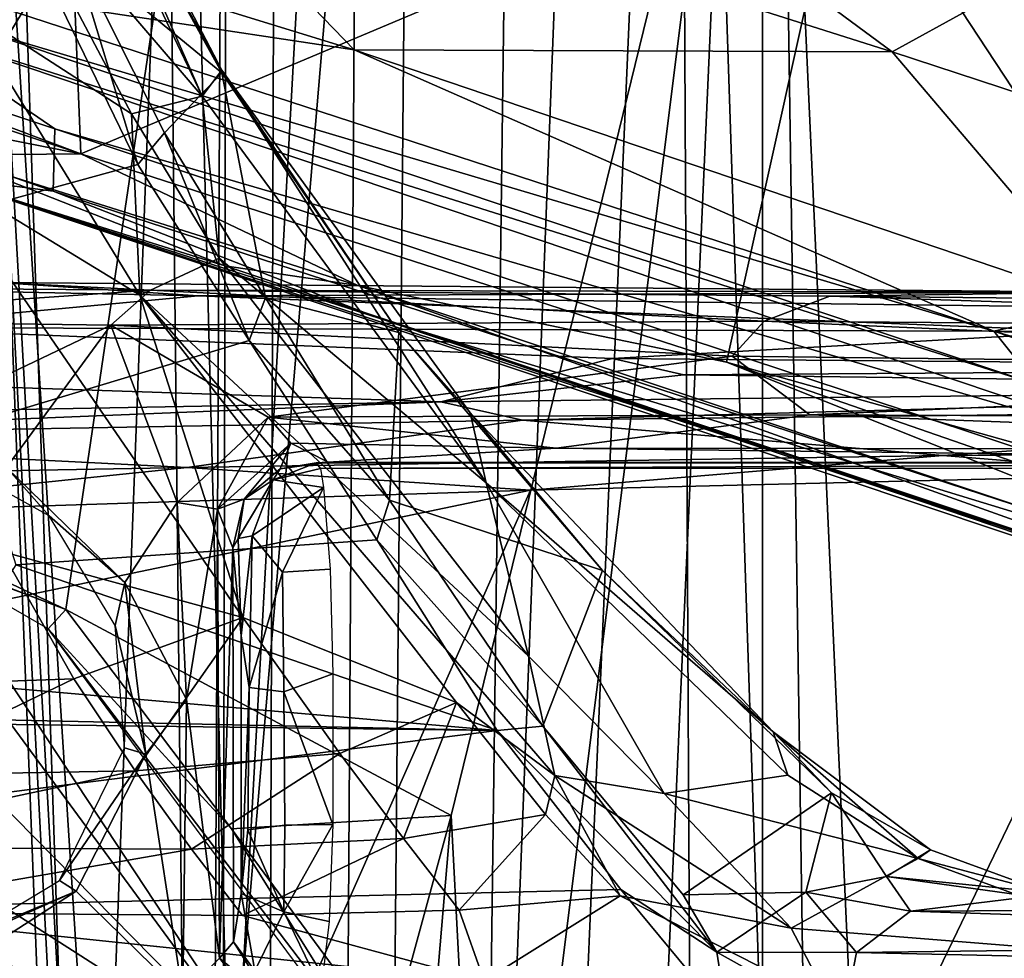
# Model space of a CAD drawing. Header units: millimetres. Extents: x -320 to 320, y -487 to 330.
# Tile 51 of 188: x -207 to -176, y 23 to 53. Entities that reach past the tile are written whole.
import ezdxf

# ---------------------------------------------------------------- set-up
doc = ezdxf.new("R2010")
doc.units = ezdxf.units.MM
doc.layers.add('Layer 01', color=7, linetype='Continuous', true_color=0x000000)

msp = doc.modelspace()

# ---------------------------------------------------------------- linework, layer by layer
at = {"layer": 'Layer 01'}
for points in [[(-170.593, -201.486, 351.382), (-186.488, 147.288, 353.781), (-171.117, 159.536, 351.447)], [(-184.011, 139.363, 341.25), (-172.537, 149.597, 339.54), (-178.942, -198.197, 340.484)], [(-178.942, -198.197, 340.484), (-172.537, 149.597, 339.54), (-162.59, 20.299, 338.126)], [(-199.836, -196.047, 355.979), (-186.488, 147.288, 353.781), (-184.718, -199.102, 353.5)], [(-198.814, 123.233, 355.793), (-186.488, 147.288, 353.781), (-199.836, -196.047, 355.979)], [(-170.593, -201.486, 351.382), (-184.718, -199.102, 353.5), (-186.488, 147.288, 353.781)], [(-181.181, 142.288, 352.958), (-194.443, -154.448, 355.064), (-177.54, -198.725, 352.408), (-167.829, 136.817, 350.981)], [(-181.181, 142.288, 352.958), (-190.711, 131.939, 354.461), (-194.443, -154.448, 355.064)], [(-183.513, -182.239, 403.945), (-167.395, 139.694, 401.441), (-183.548, 121.951, 403.943)], [(-183.513, -182.239, 403.945), (-171.92, -200.564, 402.115), (-167.395, 139.694, 401.441)], [(-184.011, 139.363, 341.25), (-178.942, -198.197, 340.484), (-196.866, -156.872, 343.298)], [(-194.212, 127.549, 342.873), (-184.011, 139.363, 341.25), (-196.866, -156.872, 343.298)], [(-167.829, 136.817, 350.981), (-177.54, -198.725, 352.408), (-162.516, 18.553, 350.245)], [(-200.645, 14.935, 356.107), (-194.443, -154.448, 355.064), (-190.711, 131.939, 354.461)], [(-200.409, 118.61, 356.072), (-200.645, 14.935, 356.107), (-190.711, 131.939, 354.461)], [(-200.391, 15.614, 343.894), (-202.913, 114.584, 344.321), (-194.212, 127.549, 342.873)], [(-194.212, 127.549, 342.873), (-196.866, -156.872, 343.298), (-200.391, 15.614, 343.894)], [(-211.616, 105.227, 358.024), (-198.814, 123.233, 355.793), (-199.836, -196.047, 355.979)], [(-183.548, 121.951, 403.943), (-196.171, 100.584, 406.071), (-198.07, -194.898, 406.407), (-183.513, -182.239, 403.945)], [(-205.603, 15.1, 356.966), (-204.208, 18.389, 356.723), (-200.409, 118.61, 356.072), (-208.565, 104.106, 357.487)], [(-200.409, 118.61, 356.072), (-204.208, 18.389, 356.723), (-200.909, 17.569, 356.155)], [(-200.645, 14.935, 356.107), (-200.409, 118.61, 356.072), (-200.909, 17.569, 356.155)], [(-202.913, 114.584, 344.321), (-201.888, 18.386, 344.15), (-204.936, 17.783, 344.672), (-210.257, 100.608, 345.598)], [(-201.888, 18.386, 344.15), (-202.913, 114.584, 344.321), (-200.391, 15.614, 343.894)], [(-217.36, -42.994, 359.083), (-211.616, 105.227, 358.024), (-199.836, -196.047, 355.979)], [(-209.523, 32.537, 357.657), (-205.603, 15.1, 356.966), (-208.565, 104.106, 357.487)], [(-209.547, 30.145, 345.474), (-210.257, 100.608, 345.598), (-196.866, -156.872, 343.298)], [(-196.866, -156.872, 343.298), (-210.257, 100.608, 345.598), (-205.529, 16.136, 344.773)], [(-204.936, 17.783, 344.672), (-205.529, 16.136, 344.773), (-210.257, 100.608, 345.598)], [(-198.07, -194.898, 406.407), (-196.171, 100.584, 406.071), (-208.3, 67.842, 408.242)], [(-154.838, 50.31, 95.468), (-166.554, 36.926, 94.632), (-180.947, 58.793, 91.867), (-169.167, 73.071, 92.854)], [(-209.786, 68.185, 254.739), (-201.302, 50.428, 252.568), (-207.924, 58.154, 252.307)], [(-206.957, 63.288, 254.565), (-201.302, 50.428, 252.568), (-209.786, 68.185, 254.739)], [(-198.07, -194.898, 406.407), (-208.3, 67.842, 408.242), (-216.883, -191.876, 409.861)], [(-205.881, 66.895, 87.884), (-205.148, 48.6, 88.924), (-227.905, 57.165, 84.886)], [(-205.881, 66.895, 87.884), (-180.947, 58.793, 91.867), (-205.148, 48.6, 88.924)], [(-263.293, 66.064, 83.049), (-209.621, 47.887, 90.546), (-206.019, 47.423, 96.685), (-245.792, 61.397, 93.162)], [(-226.089, 63.999, 114.423), (-221.151, 59.488, 114.858), (-196.483, 51.903, 121.517), (-203.945, 59.605, 120.905)], [(-201.302, 50.428, 252.568), (-206.957, 63.288, 254.565), (-200.677, 51.251, 253.545)], [(-205.19, 59.346, 255.478), (-200.677, 51.251, 253.545), (-206.957, 63.288, 254.565)], [(-203.945, 59.605, 120.905), (-179.432, 51.837, 126.766), (-194.945, 63.295, 123.436)], [(-172.047, 55.9, 128.684), (-194.945, 63.295, 123.436), (-179.432, 51.837, 126.766)], [(-216.371, 55.591, 341.612), (-201.471, 62.224, 338.992), (-215.639, 38.852, 341.477)], [(-205.626, 34.167, 339.708), (-215.639, 38.852, 341.477), (-201.471, 62.224, 338.992)], [(-201.471, 62.224, 338.992), (-184.971, 62.051, 336.34), (-193.403, 27.634, 337.677), (-205.626, 34.167, 339.708)], [(-193.403, 27.634, 337.677), (-184.971, 62.051, 336.34), (-192.189, 4.507, 337.477)], [(-192.189, 4.507, 337.477), (-184.971, 62.051, 336.34), (-181.902, -29.967, 335.866)], [(-174.08, 61.951, 334.71), (-167.567, -29.848, 333.778), (-181.902, -29.967, 335.866), (-184.971, 62.051, 336.34)], [(-245.792, 61.397, 93.162), (-206.019, 47.423, 96.685), (-205.971, 49.391, 107.808), (-236.729, 59.67, 101.157)], [(-236.729, 59.67, 101.157), (-205.971, 49.391, 107.808), (-210.723, 52.651, 113.873)], [(-209.657, 53.89, 116.815), (-196.483, 51.903, 121.517), (-221.151, 59.488, 114.858)], [(-200.679, 51.172, 254.975), (-205.19, 59.346, 255.478), (-205.4, 55.054, 258.699)], [(-200.679, 51.172, 254.975), (-200.677, 51.251, 253.545), (-205.19, 59.346, 255.478)], [(-196.483, 51.903, 121.517), (-179.432, 51.837, 126.766), (-203.945, 59.605, 120.905)], [(-180.947, 58.793, 91.867), (-184.678, 41.998, 92.106), (-205.148, 48.6, 88.924)], [(-166.554, 36.926, 94.632), (-184.678, 41.998, 92.106), (-180.947, 58.793, 91.867)], [(-227.905, 57.165, 84.886), (-205.148, 48.6, 88.924), (-234.932, 58.469, 83.597)], [(-234.932, 58.469, 83.597), (-205.148, 48.6, 88.924), (-214.56, 50.455, 87.774)], [(-207.924, 58.154, 252.307), (-203.541, 49.875, 251.975), (-208.938, 53.352, 252.101)], [(-201.302, 50.428, 252.568), (-203.541, 49.875, 251.975), (-207.924, 58.154, 252.307)], [(-203.34, 48.264, 259.263), (-207.682, 57.2, 259.06), (-214.62, 54.336, 255.987), (-211.349, 46.064, 256.174)], [(-203.34, 48.264, 259.263), (-205.4, 55.054, 258.699), (-207.682, 57.2, 259.06)], [(-179.432, 51.837, 126.766), (-160.176, 45.517, 131.023), (-172.047, 55.9, 128.684)], [(-203.34, 48.264, 259.263), (-202.491, 49.267, 258.976), (-205.4, 55.054, 258.699)], [(-205.4, 55.054, 258.699), (-202.491, 49.267, 258.976), (-200.679, 51.172, 254.975)], [(-208.55, 52.591, 115.967), (-176.208, 42.982, 125.334), (-209.657, 53.89, 116.815)], [(-176.208, 42.982, 125.334), (-196.483, 51.903, 121.517), (-209.657, 53.89, 116.815)], [(-209.738, 48.065, 252.414), (-208.938, 53.352, 252.101), (-203.277, 44.129, 252.925)], [(-203.541, 49.875, 251.975), (-203.277, 44.129, 252.925), (-208.938, 53.352, 252.101)], [(-208.55, 52.591, 115.967), (-210.723, 52.651, 113.873), (-174.855, 41.299, 124.186)], [(-174.855, 41.299, 124.186), (-210.723, 52.651, 113.873), (-169.616, 38.806, 123.545)], [(-210.723, 52.651, 113.873), (-205.971, 49.391, 107.808), (-169.616, 38.806, 123.545)], [(-174.855, 41.299, 124.186), (-176.208, 42.982, 125.334), (-208.55, 52.591, 115.967)], [(-179.432, 51.837, 126.766), (-196.483, 51.903, 121.517), (-172.588, 43.798, 127.203)], [(-172.588, 43.798, 127.203), (-196.483, 51.903, 121.517), (-176.208, 42.982, 125.334)], [(-179.432, 51.837, 126.766), (-172.588, 43.798, 127.203), (-160.176, 45.517, 131.023)], [(-200.677, 51.251, 253.545), (-192.3, 38.18, 253.483), (-201.302, 50.428, 252.568)], [(-195.067, 42.939, 255.354), (-200.677, 51.251, 253.545), (-200.679, 51.172, 254.975)], [(-192.801, 40.392, 254.293), (-200.677, 51.251, 253.545), (-195.067, 42.939, 255.354)], [(-200.677, 51.251, 253.545), (-192.801, 40.392, 254.293), (-192.3, 38.18, 253.483)], [(-202.491, 49.267, 258.976), (-199.288, 44.04, 259.324), (-200.679, 51.172, 254.975)], [(-195.067, 42.939, 255.354), (-200.679, 51.172, 254.975), (-199.288, 44.04, 259.324)], [(-214.56, 50.455, 87.774), (-205.148, 48.6, 88.924), (-209.502, 48.566, 88.683)], [(-201.302, 50.428, 252.568), (-200.756, 45.292, 252.224), (-203.541, 49.875, 251.975)], [(-201.302, 50.428, 252.568), (-192.3, 38.18, 253.483), (-200.756, 45.292, 252.224)], [(-203.277, 44.129, 252.925), (-203.541, 49.875, 251.975), (-200.756, 45.292, 252.224)], [(-162.822, 35.099, 117.858), (-205.971, 49.391, 107.808), (-206.019, 47.423, 96.685), (-164.452, 33.857, 106.407)], [(-205.971, 49.391, 107.808), (-162.822, 35.099, 117.858), (-169.616, 38.806, 123.545)], [(-199.809, 42.689, 260.179), (-202.491, 49.267, 258.976), (-203.34, 48.264, 259.263)], [(-199.809, 42.689, 260.179), (-199.288, 44.04, 259.324), (-202.491, 49.267, 258.976)], [(-209.502, 48.566, 88.683), (-200.585, 45.049, 90.951), (-209.621, 47.887, 90.546)], [(-205.148, 48.6, 88.924), (-196.36, 44.432, 90.747), (-209.502, 48.566, 88.683)], [(-196.36, 44.432, 90.747), (-200.585, 45.049, 90.951), (-209.502, 48.566, 88.683)], [(-184.678, 41.998, 92.106), (-196.36, 44.432, 90.747), (-205.148, 48.6, 88.924)], [(-208.622, 40.036, 256.958), (-199.809, 42.689, 260.179), (-203.34, 48.264, 259.263), (-211.349, 46.064, 256.174)], [(-207.653, 35.998, 252.609), (-209.738, 48.065, 252.414), (-200.007, 33.914, 254.208)], [(-203.277, 44.129, 252.925), (-200.007, 33.914, 254.208), (-209.738, 48.065, 252.414)], [(-209.621, 47.887, 90.546), (-195.668, 43.382, 94.329), (-206.019, 47.423, 96.685)], [(-139.628, 24.464, 100.531), (-195.668, 43.382, 94.329), (-209.621, 47.887, 90.546)], [(-163.059, 32.523, 96.333), (-139.628, 24.464, 100.531), (-209.621, 47.887, 90.546)], [(-200.585, 45.049, 90.951), (-163.059, 32.523, 96.333), (-209.621, 47.887, 90.546)], [(-164.452, 33.857, 106.407), (-206.019, 47.423, 96.685), (-195.668, 43.382, 94.329)], [(-203.277, 44.129, 252.925), (-200.756, 45.292, 252.224), (-190.955, 32.683, 253.646)], [(-192.3, 38.18, 253.483), (-190.955, 32.683, 253.646), (-200.756, 45.292, 252.224)], [(-196.36, 44.432, 90.747), (-163.059, 32.523, 96.333), (-200.585, 45.049, 90.951)], [(-225.93, 43.967, 324.966), (-212.221, 43.098, 327.469), (-201.431, 44.103, 318.309), (-226.666, 44.63, 320.634)], [(-207.78, 44.531, 315.874), (-226.666, 44.63, 320.634), (-201.431, 44.103, 318.309)], [(-207.78, 44.531, 315.874), (-202.938, 44.288, 313.932), (-227.114, 44.476, 319.261)], [(-202.938, 44.288, 313.932), (-216.554, 43.34, 315.681), (-227.114, 44.476, 319.261)], [(-202.938, 44.288, 313.932), (-207.78, 44.531, 315.874), (-172.346, 44.216, 310.6)], [(-172.346, 44.216, 310.6), (-207.78, 44.531, 315.874), (-201.431, 44.103, 318.309)], [(-161.797, 32.898, 95.637), (-163.059, 32.523, 96.333), (-196.36, 44.432, 90.747)], [(-161.797, 32.898, 95.637), (-196.36, 44.432, 90.747), (-184.678, 41.998, 92.106)], [(-202.938, 44.288, 313.932), (-204.197, 43.176, 313.124), (-216.554, 43.34, 315.681)], [(-212.221, 43.098, 327.469), (-173.085, 42.975, 321.558), (-201.431, 44.103, 318.309)], [(-202.938, 44.288, 313.932), (-183.482, 43.296, 310.009), (-204.197, 43.176, 313.124)], [(-193.233, 31.217, 254.475), (-203.277, 44.129, 252.925), (-190.119, 28.907, 254.351)], [(-200.007, 33.914, 254.208), (-203.277, 44.129, 252.925), (-193.233, 31.217, 254.475)], [(-203.277, 44.129, 252.925), (-190.955, 32.683, 253.646), (-190.119, 28.907, 254.351)], [(-181.401, 44.092, 310.624), (-183.482, 43.296, 310.009), (-202.938, 44.288, 313.932)], [(-181.401, 44.092, 310.624), (-202.938, 44.288, 313.932), (-172.346, 44.216, 310.6)], [(-172.346, 44.216, 310.6), (-201.431, 44.103, 318.309), (-148.762, 43.438, 312.381)], [(-148.762, 43.438, 312.381), (-201.431, 44.103, 318.309), (-173.085, 42.975, 321.558)], [(-199.809, 42.689, 260.179), (-195.363, 37.625, 260.8), (-199.288, 44.04, 259.324)], [(-199.288, 44.04, 259.324), (-195.363, 37.625, 260.8), (-195.067, 42.939, 255.354)], [(-181.401, 44.092, 310.624), (-149.07, 43.029, 306.298), (-183.482, 43.296, 310.009)], [(-181.401, 44.092, 310.624), (-172.346, 44.216, 310.6), (-151.879, 43.798, 307.428)], [(-151.879, 43.798, 307.428), (-149.07, 43.029, 306.298), (-181.401, 44.092, 310.624)], [(-176.208, 42.982, 125.334), (-137.927, 31.663, 134.595), (-172.588, 43.798, 127.203)], [(-195.668, 43.382, 94.329), (-144.695, 26.372, 102.105), (-164.452, 33.857, 106.407)], [(-195.668, 43.382, 94.329), (-139.628, 24.464, 100.531), (-144.695, 26.372, 102.105)], [(-226.889, 41.85, 335.447), (-193.731, 40.74, 335.127), (-188.293, 42.123, 328.983), (-212.221, 43.098, 327.469)], [(-211.253, 39.8, 314.546), (-216.554, 43.34, 315.681), (-204.197, 43.176, 313.124)], [(-188.293, 42.123, 328.983), (-173.085, 42.975, 321.558), (-212.221, 43.098, 327.469)], [(-211.253, 39.8, 314.546), (-204.197, 43.176, 313.124), (-207.497, 38.665, 313.782)], [(-203.748, 35.022, 313.1), (-207.497, 38.665, 313.782), (-204.197, 43.176, 313.124), (-202.096, 37.557, 312.785)], [(-183.482, 43.296, 310.009), (-184.5, 42.194, 309.896), (-204.197, 43.176, 313.124)], [(-184.5, 42.194, 309.896), (-199.208, 40.263, 312.219), (-204.197, 43.176, 313.124)], [(-199.208, 40.263, 312.219), (-202.096, 37.557, 312.785), (-204.197, 43.176, 313.124)], [(-183.482, 43.296, 310.009), (-148.991, 41.77, 305.966), (-184.5, 42.194, 309.896)], [(-183.482, 43.296, 310.009), (-149.07, 43.029, 306.298), (-148.991, 41.77, 305.966)], [(-188.61, 35.404, 256.542), (-195.067, 42.939, 255.354), (-195.363, 37.625, 260.8)], [(-188.61, 35.404, 256.542), (-192.801, 40.392, 254.293), (-195.067, 42.939, 255.354)], [(-188.293, 42.123, 328.983), (-153.923, 41.819, 325.722), (-173.085, 42.975, 321.558)], [(-130.9, 27.586, 135.014), (-137.927, 31.663, 134.595), (-176.208, 42.982, 125.334)], [(-176.208, 42.982, 125.334), (-174.855, 41.299, 124.186), (-130.787, 26.348, 133.612), (-130.9, 27.586, 135.014)], [(-208.622, 40.036, 256.958), (-207.21, 35.577, 257.607), (-195.76, 36.367, 261.707), (-199.809, 42.689, 260.179)], [(-195.363, 37.625, 260.8), (-199.809, 42.689, 260.179), (-195.76, 36.367, 261.707)], [(-182.039, 40.33, 309.667), (-199.208, 40.263, 312.219), (-184.5, 42.194, 309.896)], [(-184.5, 42.194, 309.896), (-148.991, 41.77, 305.966), (-182.039, 40.33, 309.667)], [(-193.731, 40.74, 335.127), (-226.889, 41.85, 335.447), (-235.704, 39.986, 342.846)], [(-193.731, 40.74, 335.127), (-186.029, 41.603, 331.083), (-188.293, 42.123, 328.983)], [(-186.029, 41.603, 331.083), (-153.923, 41.819, 325.722), (-188.293, 42.123, 328.983)], [(-166.554, 36.926, 94.632), (-153.794, 31.301, 96.312), (-184.678, 41.998, 92.106)], [(-161.797, 32.898, 95.637), (-184.678, 41.998, 92.106), (-153.794, 31.301, 96.312)], [(-186.029, 41.603, 331.083), (-193.731, 40.74, 335.127), (-153.823, 41.191, 329.289)], [(-153.823, 41.191, 329.289), (-153.923, 41.819, 325.722), (-186.029, 41.603, 331.083)], [(-182.039, 40.33, 309.667), (-148.991, 41.77, 305.966), (-150.93, 40.2, 306.23)], [(-191.15, 40.167, 335.7), (-153.823, 41.191, 329.289), (-193.731, 40.74, 335.127)], [(-153.823, 41.191, 329.289), (-191.15, 40.167, 335.7), (-155.596, 40.552, 330.63)], [(-193.731, 40.74, 335.127), (-235.704, 39.986, 342.846), (-221.021, 39.64, 340.922)], [(-193.731, 40.74, 335.127), (-221.021, 39.64, 340.922), (-191.15, 40.167, 335.7)], [(-200.816, 37.34, 313.108), (-202.096, 37.557, 312.785), (-199.208, 40.263, 312.219)], [(-198.492, 39.438, 312.38), (-200.816, 37.34, 313.108), (-199.208, 40.263, 312.219)], [(-190.074, 39.277, 311.18), (-199.208, 40.263, 312.219), (-182.039, 40.33, 309.667)], [(-190.074, 39.277, 311.18), (-198.492, 39.438, 312.38), (-199.208, 40.263, 312.219)], [(-183.2, 30.289, 256.478), (-192.801, 40.392, 254.293), (-188.61, 35.404, 256.542)], [(-192.801, 40.392, 254.293), (-183.2, 30.289, 256.478), (-192.3, 38.18, 253.483)], [(-155.596, 40.552, 330.63), (-191.15, 40.167, 335.7), (-177.824, 39.048, 334.166)], [(-190.074, 39.277, 311.18), (-182.039, 40.33, 309.667), (-152.149, 39.233, 306.735)], [(-152.149, 39.233, 306.735), (-182.039, 40.33, 309.667), (-150.93, 40.2, 306.23)], [(-154.234, 39.267, 330.963), (-155.596, 40.552, 330.63), (-177.824, 39.048, 334.166)], [(-201.776, 38.668, 337.951), (-191.15, 40.167, 335.7), (-221.021, 39.64, 340.922)], [(-191.15, 40.167, 335.7), (-201.776, 38.668, 337.951), (-177.824, 39.048, 334.166)], [(-224.595, 38.252, 342.076), (-201.776, 38.668, 337.951), (-221.021, 39.64, 340.922)], [(-200.816, 37.34, 313.108), (-198.492, 39.438, 312.38), (-199.966, 37.658, 314.236)], [(-198.492, 39.438, 312.38), (-198.829, 38.622, 314.012), (-199.966, 37.658, 314.236)], [(-198.492, 39.438, 312.38), (-197.307, 38.831, 313.197), (-198.829, 38.622, 314.012)], [(-197.307, 38.831, 313.197), (-198.492, 39.438, 312.38), (-190.074, 39.277, 311.18)], [(-207.497, 38.665, 313.782), (-206.145, 37.133, 314.376), (-209.659, 39.071, 315.119)], [(-177.824, 39.048, 334.166), (-201.776, 38.668, 337.951), (-190.887, 37.942, 336.142)], [(-153.102, 38.818, 307.69), (-197.307, 38.831, 313.197), (-190.074, 39.277, 311.18)], [(-177.824, 39.048, 334.166), (-190.887, 37.942, 336.142), (-170.373, 38.441, 333.11)], [(-190.074, 39.277, 311.18), (-152.149, 39.233, 306.735), (-153.102, 38.818, 307.69)], [(-148.578, 39.209, 330.251), (-154.234, 39.267, 330.963), (-177.824, 39.048, 334.166)], [(-170.373, 38.441, 333.11), (-148.578, 39.209, 330.251), (-177.824, 39.048, 334.166)], [(-212.093, 36.649, 340.875), (-215.639, 38.852, 341.477), (-205.626, 34.167, 339.708)], [(-197.682, 38.812, 314.392), (-197.553, 38.632, 324.621), (-199.053, 38.274, 325.456)], [(-199.053, 38.274, 325.456), (-198.829, 38.622, 314.012), (-197.682, 38.812, 314.392)], [(-197.307, 38.831, 313.197), (-197.682, 38.812, 314.392), (-198.829, 38.622, 314.012)], [(-197.307, 38.831, 313.197), (-153.102, 38.818, 307.69), (-197.682, 38.812, 314.392)], [(-152.81, 38.807, 307.999), (-197.682, 38.812, 314.392), (-153.102, 38.818, 307.69)], [(-197.553, 38.632, 324.621), (-197.682, 38.812, 314.392), (-152.81, 38.807, 307.999)], [(-176.333, 38.631, 321.422), (-197.553, 38.632, 324.621), (-152.81, 38.807, 307.999)], [(-153.101, 38.633, 318.347), (-176.333, 38.631, 321.422), (-152.81, 38.807, 307.999)], [(-201.776, 38.668, 337.951), (-224.595, 38.252, 342.076), (-216.77, 37.116, 340.592)], [(-216.77, 37.116, 340.592), (-190.887, 37.942, 336.142), (-201.776, 38.668, 337.951)], [(-206.145, 37.133, 314.376), (-207.497, 38.665, 313.782), (-203.748, 35.022, 313.1)], [(-198.829, 38.622, 314.012), (-199.053, 38.274, 325.456), (-199.966, 37.658, 314.236)], [(-190.887, 37.942, 336.142), (-199.149, 19.35, 337.347), (-179.85, 18.802, 334.414), (-170.373, 38.441, 333.11)], [(-197.553, 38.632, 324.621), (-197.45, 38.032, 327.681), (-199.053, 38.274, 325.456)], [(-170.373, 38.441, 333.11), (-179.85, 18.802, 334.414), (-165.418, 23.111, 332.421)], [(-199.966, 37.658, 314.236), (-199.053, 38.274, 325.456), (-200.158, 36.416, 323.779)], [(-199.053, 38.274, 325.456), (-199.715, 36.502, 328.527), (-200.158, 36.416, 323.779)], [(-199.715, 36.502, 328.527), (-199.053, 38.274, 325.456), (-197.45, 38.032, 327.681)], [(-192.3, 38.18, 253.483), (-182.733, 28.91, 255.83), (-186.652, 28.329, 254.35)], [(-192.3, 38.18, 253.483), (-186.652, 28.329, 254.35), (-190.955, 32.683, 253.646)], [(-183.2, 30.289, 256.478), (-182.733, 28.91, 255.83), (-192.3, 38.18, 253.483)], [(-216.77, 37.116, 340.592), (-208.943, 34.187, 339.126), (-190.887, 37.942, 336.142)], [(-208.943, 34.187, 339.126), (-199.149, 19.35, 337.347), (-190.887, 37.942, 336.142)], [(-197.45, 38.032, 327.681), (-198.753, 35.345, 330.559), (-199.715, 36.502, 328.527)], [(-197.45, 38.032, 327.681), (-197.243, 35.447, 330.835), (-198.753, 35.345, 330.559)], [(-203.748, 35.022, 313.1), (-202.096, 37.557, 312.785), (-201.792, 31.313, 312.897)], [(-200.816, 37.34, 313.108), (-201.792, 31.313, 312.897), (-202.096, 37.557, 312.785)], [(-200.816, 37.34, 313.108), (-199.966, 37.658, 314.236), (-200.323, 36.117, 314.296)], [(-199.966, 37.658, 314.236), (-200.158, 36.416, 323.779), (-200.323, 36.117, 314.296)], [(-195.363, 37.625, 260.8), (-195.76, 36.367, 261.707), (-190.506, 30.466, 263.442)], [(-195.363, 37.625, 260.8), (-190.506, 30.466, 263.442), (-188.61, 35.404, 256.542)], [(-200.816, 37.34, 313.108), (-200.749, 23.113, 313.411), (-201.792, 31.313, 312.897)], [(-200.749, 23.113, 313.411), (-200.816, 37.34, 313.108), (-200.323, 36.117, 314.296)], [(-204.052, 33.655, 313.956), (-206.145, 37.133, 314.376), (-203.748, 35.022, 313.1)], [(-205.626, 34.167, 339.708), (-210.386, 35.975, 341.495), (-212.093, 36.649, 340.875)], [(-195.76, 36.367, 261.707), (-207.21, 35.577, 257.607), (-191.947, 30.326, 263.589)], [(-200.323, 36.117, 314.296), (-200.158, 36.416, 323.779), (-200.06, 33.332, 329.244)], [(-200.158, 36.416, 323.779), (-199.715, 36.502, 328.527), (-200.06, 33.332, 329.244)], [(-200.06, 33.332, 329.244), (-199.715, 36.502, 328.527), (-199.813, 31.688, 330.739)], [(-198.753, 35.345, 330.559), (-199.813, 31.688, 330.739), (-199.715, 36.502, 328.527)], [(-191.947, 30.326, 263.589), (-190.506, 30.466, 263.442), (-195.76, 36.367, 261.707)], [(-213.357, 31.681, 249.885), (-207.653, 35.998, 252.609), (-205.363, 31.972, 252.667)], [(-205.626, 34.167, 339.708), (-206.177, 33.556, 340.671), (-210.386, 35.975, 341.495)], [(-205.363, 31.972, 252.667), (-207.653, 35.998, 252.609), (-200.007, 33.914, 254.208)], [(-200.323, 36.117, 314.296), (-200.306, 23.629, 314.536), (-200.749, 23.113, 313.411)], [(-200.306, 23.629, 314.536), (-200.323, 36.117, 314.296), (-200.06, 33.332, 329.244), (-200.061, 25.162, 328.738)], [(-191.947, 30.326, 263.589), (-207.21, 35.577, 257.607), (-209.59, 31.862, 257.009)], [(-198.753, 35.345, 330.559), (-198.713, 31.553, 331.96), (-199.813, 31.688, 330.739)], [(-198.713, 31.553, 331.96), (-198.753, 35.345, 330.559), (-197.243, 35.447, 330.835), (-197.155, 32.122, 331.991)], [(-190.506, 30.466, 263.442), (-186.054, 25.118, 265.627), (-181.354, 28.351, 258.27), (-188.61, 35.404, 256.542)], [(-188.61, 35.404, 256.542), (-181.354, 28.351, 258.27), (-183.2, 30.289, 256.478)], [(-204.052, 33.655, 313.956), (-203.748, 35.022, 313.1), (-203.082, 29.578, 313.086)], [(-203.748, 35.022, 313.1), (-201.792, 31.313, 312.897), (-203.082, 29.578, 313.086)], [(-207.86, 31.2, 338.907), (-199.149, 19.35, 337.347), (-208.943, 34.187, 339.126)], [(-200.366, 27.218, 338.822), (-206.177, 33.556, 340.671), (-205.626, 34.167, 339.708)], [(-205.626, 34.167, 339.708), (-193.403, 27.634, 337.677), (-200.366, 27.218, 338.822)], [(-203.426, 29.055, 252.39), (-205.363, 31.972, 252.667), (-200.007, 33.914, 254.208)], [(-203.426, 29.055, 252.39), (-200.007, 33.914, 254.208), (-196.932, 29.605, 254.205)], [(-193.233, 31.217, 254.475), (-196.932, 29.605, 254.205), (-200.007, 33.914, 254.208)], [(-206.177, 33.556, 340.671), (-195.801, 19.921, 338.282), (-195.546, 19.192, 338.85)], [(-195.801, 19.921, 338.282), (-206.177, 33.556, 340.671), (-200.366, 27.218, 338.822)], [(-204.052, 33.655, 313.956), (-203.082, 29.578, 313.086), (-203.758, 29.781, 314.005)], [(-200.06, 33.332, 329.244), (-199.813, 31.688, 330.739), (-200.061, 25.162, 328.738)], [(-209.522, 8.537, 357.655), (-205.603, 15.1, 356.966), (-209.523, 32.537, 357.657), (-210.877, 29.066, 357.908)], [(-190.119, 28.907, 254.351), (-190.955, 32.683, 253.646), (-186.652, 28.329, 254.35)], [(-209.59, 31.862, 257.009), (-221.484, 30.969, 252.778), (-191.947, 30.326, 263.589)], [(-211.737, 28.901, 249.43), (-213.357, 31.681, 249.885), (-205.363, 31.972, 252.667)], [(-211.737, 28.901, 249.43), (-205.363, 31.972, 252.667), (-203.426, 29.055, 252.39)], [(-198.713, 31.553, 331.96), (-197.155, 32.122, 331.991), (-197.16, 27.354, 331.908)], [(-199.813, 31.688, 330.739), (-199.85, 27.187, 330.323), (-200.061, 25.162, 328.738)], [(-199.85, 27.187, 330.323), (-199.813, 31.688, 330.739), (-198.713, 31.553, 331.96), (-198.684, 27.329, 331.58)], [(-198.713, 31.553, 331.96), (-197.16, 27.354, 331.908), (-198.684, 27.329, 331.58)], [(-201.913, 21.937, 313.078), (-203.082, 29.578, 313.086), (-201.792, 31.313, 312.897)], [(-200.749, 23.113, 313.411), (-201.913, 21.937, 313.078), (-201.792, 31.313, 312.897)], [(-194.92, 26.905, 253.734), (-196.932, 29.605, 254.205), (-193.233, 31.217, 254.475)], [(-194.92, 26.905, 253.734), (-193.233, 31.217, 254.475), (-190.42, 27.672, 254.482)], [(-190.42, 27.672, 254.482), (-193.233, 31.217, 254.475), (-190.119, 28.907, 254.351)], [(-191.947, 30.326, 263.589), (-241.928, 30.95, 245.34), (-242.084, 24.003, 246.309)], [(-221.484, 30.969, 252.778), (-241.928, 30.95, 245.34), (-191.947, 30.326, 263.589)], [(-199.149, 19.35, 337.347), (-207.86, 31.2, 338.907), (-208.49, 28.84, 338.993)], [(-242.084, 24.003, 246.309), (-188.034, 25.293, 265.772), (-191.947, 30.326, 263.589)], [(-190.506, 30.466, 263.442), (-191.947, 30.326, 263.589), (-184.988, 23.311, 266.846)], [(-191.947, 30.326, 263.589), (-188.034, 25.293, 265.772), (-184.988, 23.311, 266.846)], [(-184.988, 23.311, 266.846), (-186.054, 25.118, 265.627), (-190.506, 30.466, 263.442)], [(-178.599, 26.278, 256.646), (-183.2, 30.289, 256.478), (-178.217, 26.548, 258.234)], [(-181.354, 28.351, 258.27), (-178.217, 26.548, 258.234), (-183.2, 30.289, 256.478)], [(-183.2, 30.289, 256.478), (-178.599, 26.278, 256.646), (-182.733, 28.91, 255.83)], [(-209.547, 30.145, 345.474), (-196.866, -156.872, 343.298), (-209.392, 7.098, 345.448)], [(-203.082, 29.578, 313.086), (-205.817, 25.576, 314.545), (-203.758, 29.781, 314.005)], [(-203.082, 29.578, 313.086), (-205.296, 25.241, 313.593), (-205.817, 25.576, 314.545)], [(-203.082, 29.578, 313.086), (-201.913, 21.937, 313.078), (-205.296, 25.241, 313.593)], [(-201.642, 26.566, 251.633), (-203.426, 29.055, 252.39), (-196.932, 29.605, 254.205)], [(-201.642, 26.566, 251.633), (-196.932, 29.605, 254.205), (-194.92, 26.905, 253.734)], [(-214.824, 26.629, 246.852), (-211.737, 28.901, 249.43), (-203.426, 29.055, 252.39)], [(-214.824, 26.629, 246.852), (-203.426, 29.055, 252.39), (-201.642, 26.566, 251.633)], [(-211.274, 27.106, 339.465), (-199.149, 19.35, 337.347), (-208.49, 28.84, 338.993)], [(-190.42, 27.672, 254.482), (-190.119, 28.907, 254.351), (-188.047, 25.094, 253.982)], [(-190.119, 28.907, 254.351), (-182.63, 24.063, 254.219), (-188.047, 25.094, 253.982)], [(-186.652, 28.329, 254.35), (-182.63, 24.063, 254.219), (-190.119, 28.907, 254.351)], [(-182.733, 28.91, 255.83), (-178.599, 26.278, 256.646), (-186.652, 28.329, 254.35)], [(-186.652, 28.329, 254.35), (-178.599, 26.278, 256.646), (-182.63, 24.063, 254.219)], [(-186.054, 25.118, 265.627), (-182.162, 25.208, 263.248), (-181.354, 28.351, 258.27)], [(-182.162, 25.208, 263.248), (-179.604, 25.709, 261.058), (-181.354, 28.351, 258.27)], [(-178.217, 26.548, 258.234), (-181.354, 28.351, 258.27), (-179.604, 25.709, 261.058)], [(-200.366, 27.218, 338.822), (-193.403, 27.634, 337.677), (-195.369, 20.433, 337.994)], [(-194.384, 16.212, 337.827), (-195.369, 20.433, 337.994), (-193.403, 27.634, 337.677)], [(-193.149, 24.633, 252.662), (-194.92, 26.905, 253.734), (-190.42, 27.672, 254.482)], [(-193.403, 27.634, 337.677), (-192.189, 4.507, 337.477), (-194.384, 16.212, 337.827)], [(-193.149, 24.633, 252.662), (-190.42, 27.672, 254.482), (-188.047, 25.094, 253.982)], [(-195.801, 19.921, 338.282), (-200.366, 27.218, 338.822), (-195.369, 20.433, 337.994)], [(-198.707, 24.588, 330.316), (-200.061, 25.162, 328.738), (-199.85, 27.187, 330.323)], [(-198.684, 27.329, 331.58), (-198.707, 24.588, 330.316), (-199.85, 27.187, 330.323)], [(-197.16, 27.354, 331.908), (-198.707, 24.588, 330.316), (-198.684, 27.329, 331.58)], [(-197.269, 24.28, 330.262), (-198.707, 24.588, 330.316), (-197.16, 27.354, 331.908)], [(-211.274, 27.106, 339.465), (-220.265, 19.72, 341.08), (-211.815, 11.204, 339.555), (-199.149, 19.35, 337.347)], [(-200.022, 24.468, 250.326), (-201.642, 26.566, 251.633), (-194.92, 26.905, 253.734)], [(-200.022, 24.468, 250.326), (-194.92, 26.905, 253.734), (-193.149, 24.633, 252.662)], [(-213.138, 24.569, 245.513), (-214.824, 26.629, 246.852), (-201.642, 26.566, 251.633)], [(-213.138, 24.569, 245.513), (-201.642, 26.566, 251.633), (-200.022, 24.468, 250.326)], [(-178.217, 26.548, 258.234), (-179.604, 25.709, 261.058), (-174.487, 25.19, 258.596)], [(-178.217, 26.548, 258.234), (-174.487, 25.19, 258.596), (-178.599, 26.278, 256.646)], [(-169.815, 23.038, 258.218), (-182.63, 24.063, 254.219), (-178.599, 26.278, 256.646)], [(-174.487, 25.19, 258.596), (-169.815, 23.038, 258.218), (-178.599, 26.278, 256.646)], [(-178.851, 24.605, 264.333), (-179.604, 25.709, 261.058), (-182.162, 25.208, 263.248)], [(-175.03, 25.068, 262.564), (-174.487, 25.19, 258.596), (-179.604, 25.709, 261.058)], [(-178.851, 24.605, 264.333), (-175.03, 25.068, 262.564), (-179.604, 25.709, 261.058)], [(-188.034, 25.293, 265.772), (-242.084, 24.003, 246.309), (-184.658, 21.228, 267.816)], [(-209.483, 23.371, 315.349), (-205.817, 25.576, 314.545), (-205.296, 25.241, 313.593)], [(-188.034, 25.293, 265.772), (-184.658, 21.228, 267.816), (-184.988, 23.311, 266.846)], [(-205.296, 25.241, 313.593), (-210.248, 22.049, 314.555), (-211.634, 22.584, 315.082)], [(-205.296, 25.241, 313.593), (-211.634, 22.584, 315.082), (-209.483, 23.371, 315.349)], [(-205.296, 25.241, 313.593), (-201.913, 21.937, 313.078), (-210.248, 22.049, 314.555)], [(-200.306, 23.629, 314.536), (-200.061, 25.162, 328.738), (-199.635, 22.713, 326.438)], [(-198.707, 24.588, 330.316), (-199.635, 22.713, 326.438), (-200.061, 25.162, 328.738)], [(-192.364, 22.393, 250.443), (-193.149, 24.633, 252.662), (-188.047, 25.094, 253.982)], [(-192.364, 22.393, 250.443), (-188.047, 25.094, 253.982), (-181.403, 21.725, 253.131)], [(-188.047, 25.094, 253.982), (-182.63, 24.063, 254.219), (-181.403, 21.725, 253.131)], [(-186.054, 25.118, 265.627), (-184.988, 23.311, 266.846), (-182.162, 25.208, 263.248)], [(-184.988, 23.311, 266.846), (-180.556, 23.295, 266.465), (-182.162, 25.208, 263.248)], [(-182.162, 25.208, 263.248), (-180.556, 23.295, 266.465), (-178.851, 24.605, 264.333)], [(-175.03, 25.068, 262.564), (-178.851, 24.605, 264.333), (-140.344, 24.807, 277.334)], [(-150.926, 23.676, 276.564), (-140.344, 24.807, 277.334), (-178.851, 24.605, 264.333)], [(-227.995, 21.798, 236.285), (-213.138, 24.569, 245.513), (-192.364, 22.393, 250.443)], [(-192.364, 22.393, 250.443), (-213.138, 24.569, 245.513), (-200.022, 24.468, 250.326)], [(-200.022, 24.468, 250.326), (-193.149, 24.633, 252.662), (-192.364, 22.393, 250.443)], [(-198.707, 24.588, 330.316), (-197.526, 22.146, 327.546), (-199.635, 22.713, 326.438)], [(-197.526, 22.146, 327.546), (-198.707, 24.588, 330.316), (-197.269, 24.28, 330.262)], [(-180.556, 23.295, 266.465), (-150.926, 23.676, 276.564), (-178.851, 24.605, 264.333)], [(-181.403, 21.725, 253.131), (-182.63, 24.063, 254.219), (-169.815, 23.038, 258.218)], [(-184.658, 21.228, 267.816), (-242.084, 24.003, 246.309), (-208.694, 18.4, 259.769)], [(-199.159, 21.8, 314.479), (-200.749, 23.113, 313.411), (-200.306, 23.629, 314.536)], [(-199.159, 21.8, 314.479), (-200.306, 23.629, 314.536), (-199.635, 22.713, 326.438)], [(-153.84, 22.706, 276.879), (-150.926, 23.676, 276.564), (-180.556, 23.295, 266.465)], [(-201.913, 21.937, 313.078), (-200.749, 23.113, 313.411), (-198.746, 20.625, 312.706)], [(-199.159, 21.8, 314.479), (-198.746, 20.625, 312.706), (-200.749, 23.113, 313.411)], [(-180.997, 21.077, 268.612), (-180.556, 23.295, 266.465), (-184.988, 23.311, 266.846)], [(-184.988, 23.311, 266.846), (-184.658, 21.228, 267.816), (-180.997, 21.077, 268.612)], [(-153.84, 22.706, 276.879), (-180.556, 23.295, 266.465), (-180.997, 21.077, 268.612)]]:
    msp.add_3dface(points, dxfattribs=at)

doc.saveas('drawing.dxf')
